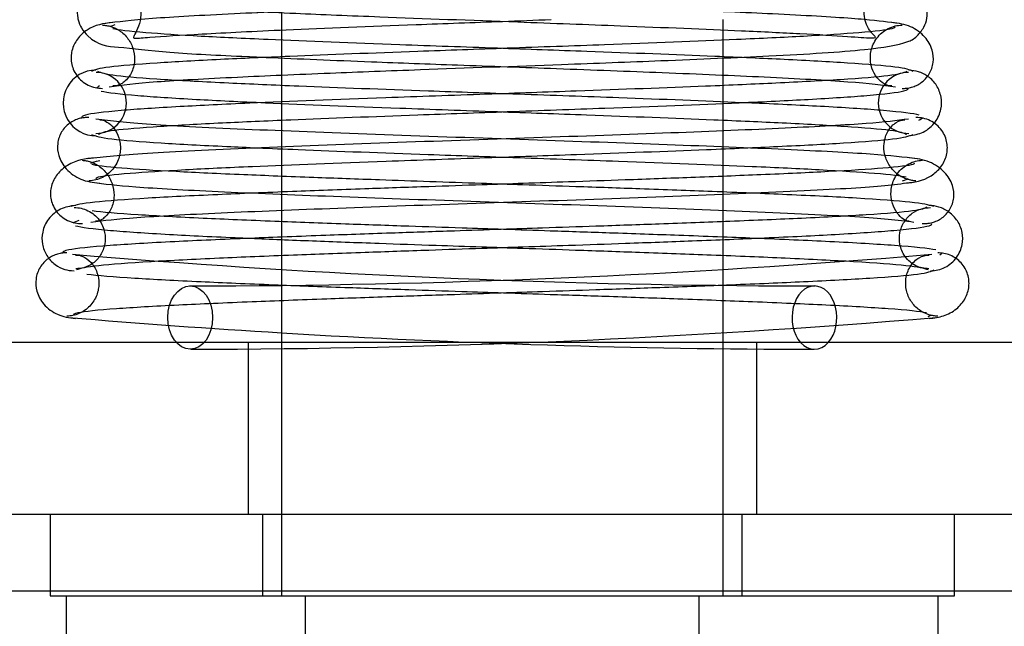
# Model space of a CAD drawing. Header units: inches. Extents: x 1 to 240, y -1 to 159.
# Tile 54 of 65: x 69.535 to 70.079, y 135.802 to 136.137. Entities that reach past the tile are written whole.
import ezdxf
from ezdxf.enums import TextEntityAlignment as Align
from ezdxf.lldxf.tags import DXFTag

# ---------------------------------------------------------------- set-up
doc = ezdxf.new("R2010")
doc.units = ezdxf.units.IN
doc.header["$MEASUREMENT"] = 0
for name, color, linetype in [('COM42667', 7, 'Continuous'), ('COM70220', 7, 'Continuous'), ('Default', 7, 'Continuous'), ('SCC19011', 7, 'Continuous'), ('SPR20265', 7, 'Continuous'), ('WAF25035', 7, 'Continuous')]:
    doc.layers.add(name, color=color, linetype=linetype)
doc.styles.add('SEACAD_Times_New_Roman', font='times.ttf')
tags = doc.linetypes.add('HIDDEN2', pattern=[0.1875, 0.125, -0.0625]).pattern_tags.tags
tags[6:7] = [DXFTag(74, 4), DXFTag(75, 0), DXFTag(340, '0'), DXFTag(46, 0.0), DXFTag(50, 0.0), DXFTag(44, 0.0), DXFTag(45, 0.0)]
tags[4:5] = [DXFTag(74, 4), DXFTag(75, 0), DXFTag(340, '0'), DXFTag(46, 0.0), DXFTag(50, 0.0), DXFTag(44, 0.0), DXFTag(45, 0.0)]
doc.dimstyles.new('HAMMOND_(STH_-_240x160)', dxfattribs={"dimtxt": 1, "dimasz": 1.25, "dimexe": 0.5, "dimexo": 0.5, "dimgap": 0.25, "dimtad": 0, "dimtih": 1, "dimtoh": 1, "dimlfac": 0.125, "dimzin": 0, "dimdsep": 46, "dimtxsty": 'SEACAD_Times_New_Roman', "dimblk1": '_SE_FILLED', "dimblk2": '_SE_FILLED', "dimsah": 1, "dimcen": 0.5, "dimadec": 0, "dimazin": 0, "dimtfac": 0.8, "dimtofl": 0, "dimtmove": 0, "dimatfit": 3, "dimfxl": 1, "dimtolj": 1, "dimtzin": 0, "dimarcsym": 0})

# ---------------------------------------------------------------- blocks, each defined once
blk = doc.blocks.new('SE7')
at = {"layer": 'COM42667', "color": 7, "linetype": 'Continuous'}
for p, q in [((70.2471356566, 135.9588604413), (69.3556356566, 135.9588604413)), ((70.2471356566, 135.8638604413), (69.3556356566, 135.8638604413))]:
    blk.add_line(p, q, dxfattribs=at)
at = {"layer": 'COM42667', "color": 7, "linetype": 'HIDDEN2'}
for p, q in [((69.6608856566, 135.9588604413), (69.6608856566, 135.8638604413)), ((69.9418856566, 135.9588604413), (69.9418856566, 135.8638604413))]:
    blk.add_line(p, q, dxfattribs=at)
at = {"layer": 'COM70220', "color": 7, "linetype": 'HIDDEN2'}
blk.add_line((80.2703856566, 135.8213604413), (59.3323856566, 135.8213604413), dxfattribs=at)
at = {"layer": 'SCC19011', "color": 7, "linetype": 'HIDDEN2'}
for p, q in [((69.6793856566, 136.3273604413), (69.6793856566, 136.1315738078)), ((69.9233856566, 136.0910157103), (69.9233856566, 136.125993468)), ((69.6793856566, 136.1167713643), (69.6793856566, 136.0817622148)), ((69.9233856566, 136.0408450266), (69.9233856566, 136.0758743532)), ((69.6793856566, 136.066910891), (69.6793856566, 136.0318797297)), ((69.9233856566, 135.9906412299), (69.9233856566, 136.0256455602)), ((69.6793856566, 136.0170858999), (69.6793856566, 135.9820914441)), ((69.6793856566, 135.9588604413), (69.6793856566, 135.8188604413)), ((69.9233856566, 135.8188604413), (69.9233856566, 135.9588604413))]:
    blk.add_line(p, q, dxfattribs=at)
at = {"layer": 'SCC19011', "color": 7, "linetype": 'Continuous'}
for p, q in [((69.9233856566, 136.125993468), (69.9233856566, 136.1373604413)), ((69.6793856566, 136.1315738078), (69.6793856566, 136.1167713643)), ((69.9233856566, 136.0758743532), (69.9233856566, 136.0910157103)), ((69.6793856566, 136.0817622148), (69.6793856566, 136.066910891)), ((69.9233856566, 136.0256455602), (69.9233856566, 136.0408450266)), ((69.6793856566, 136.0318797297), (69.6793856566, 136.0170858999)), ((69.9233856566, 135.9588604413), (69.9233856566, 135.9906412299)), ((69.6793856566, 135.9820914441), (69.6793856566, 135.9588604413)), ((69.5603856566, 135.6378604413), (69.5603856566, 135.8188604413)), ((69.6925003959, 135.6378604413), (69.6925003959, 135.8188604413)), ((69.9102709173, 135.6378604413), (69.9102709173, 135.8188604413)), ((70.0423856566, 135.6378604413), (70.0423856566, 135.8188604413))]:
    blk.add_line(p, q, dxfattribs=at)
at = {"layer": 'SPR20265', "color": 7, "linetype": 'Continuous'}
for centre, radius, start, end in [((69.5767159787, 136.0912674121), 0.0181247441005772, 90.29624964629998, 270.6354187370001), ((69.97905225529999, 140.9093344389), 4.91923422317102, 269.5796325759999, 269.9445560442), ((69.9802937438, 140.9399722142), 4.984858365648, 265.1825241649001, 266.537638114)]:
    blk.add_arc(centre, radius, start, end, dxfattribs=at)
at = {"layer": 'SPR20265', "color": 7, "linetype": 'HIDDEN2'}
for centre, radius, start, end in [((69.5767103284, 136.0912681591), 0.0168743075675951, 269.7153052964, 89.27638964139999), ((70.0260775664, 136.091268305), 0.0168743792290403, 90.7799136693, 270.2283913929), ((69.97905225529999, 140.9093344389), 4.91923422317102, 265.1584212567, 269.5796325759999), ((69.6237190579, 140.9093344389), 4.919234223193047, 270.0554439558, 274.8415787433), ((69.62247756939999, 140.9399722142), 4.984858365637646, 270.0775561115, 274.8174758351), ((69.9802937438, 140.9399722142), 4.984858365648, 266.537638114, 269.9224438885)]:
    blk.add_arc(centre, radius, start, end, dxfattribs=at)
blk.add_ellipse((69.628851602, 135.9726104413), major_axis=(9.902948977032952e-16, -0.01750000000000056), ratio=0.7071067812, dxfattribs=at)
at = {"layer": 'SPR20265', "color": 7, "linetype": 'Continuous'}
for start_param, end_param in [(0, 2.47464630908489), (3.80853899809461, 6.283185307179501)]:
    blk.add_ellipse((69.9739197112, 135.9726104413), major_axis=(-1.058591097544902e-15, 0.01750000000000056), ratio=0.7071067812, start_param=start_param, end_param=end_param, dxfattribs=at)
at = {"layer": 'SPR20265', "color": 7, "linetype": 'HIDDEN2'}
blk.add_ellipse((69.9739197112, 135.9726104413), major_axis=(-1.058591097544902e-15, 0.01750000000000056), ratio=0.7071067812, start_param=2.47464630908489, end_param=3.80853899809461, dxfattribs=at)
for points, knots in [([(70.01312155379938, 136.1833918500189), (70.00943344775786, 136.1823483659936), (70.00221637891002, 136.1806250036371), (69.96255807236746, 136.1780071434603), (69.91554891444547, 136.1757666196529), (69.85795693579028, 136.1734373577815), (69.79463170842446, 136.1711161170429), (69.72361057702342, 136.1684802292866), (69.66769686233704, 136.1661455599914), (69.62512441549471, 136.1637534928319), (69.59428366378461, 136.1615578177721), (69.57930823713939, 136.1586486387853), (69.57288421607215, 136.155492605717), (69.56933898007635, 136.1512490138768), (69.56745108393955, 136.1477245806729), (69.56633035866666, 136.1433927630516), (69.56641032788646, 136.1397024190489), (69.56685707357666, 136.137623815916), (69.56694243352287, 136.1372781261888)], [0, 0, 0, 0, 0.0584268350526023, 0.1103581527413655, 0.1557473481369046, 0.1944633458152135, 0.2514416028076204, 0.2957010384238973, 0.3547827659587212, 0.3904935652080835, 0.4287334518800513, 0.4814575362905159, 0.4942417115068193, 0.4975247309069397, 0.5010906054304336, 0.5056877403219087, 0.5112237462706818, 0.5123446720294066, 0.5123446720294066, 0.5123446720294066, 0.5123446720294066]), ([(69.5841144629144, 136.1001682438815), (69.59133971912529, 136.1011962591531), (69.60425076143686, 136.1028904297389), (69.65089858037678, 136.105474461), (69.7025613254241, 136.1076926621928), (69.76372748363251, 136.1100135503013), (69.8277722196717, 136.1123057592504), (69.8942421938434, 136.1147773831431), (69.95561244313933, 136.1174956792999), (70.0021500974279, 136.1202039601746), (70.02196398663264, 136.1235876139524), (70.02956425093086, 136.126713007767), (70.03589794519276, 136.1344510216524), (70.0373802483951, 136.14493818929), (70.02474516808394, 136.1608295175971), (70.00542602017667, 136.1612802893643), (69.9736789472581, 136.1643871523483), (69.92390106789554, 136.166604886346), (69.86512106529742, 136.1690180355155), (69.80512812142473, 136.171220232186), (69.75071786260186, 136.1732278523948), (69.69405443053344, 136.1754580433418), (69.64192712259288, 136.1778969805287), (69.60061228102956, 136.1806077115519), (69.59330752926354, 136.1823547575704), (69.58964975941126, 136.1833918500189)], [0, 0, 0, 0, 0.05936409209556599, 0.1120600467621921, 0.1581324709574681, 0.1975383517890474, 0.2561141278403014, 0.2988199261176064, 0.3516812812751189, 0.415789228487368, 0.4658780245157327, 0.4800045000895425, 0.488477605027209, 0.5037761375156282, 0.5259130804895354, 0.5673710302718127, 0.6110325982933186, 0.6585100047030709, 0.7167605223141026, 0.7528615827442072, 0.7934693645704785, 0.8385311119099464, 0.8880288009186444, 0.9418536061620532, 1, 1, 1, 1]), ([(69.5863772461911, 136.1485457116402), (69.59028306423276, 136.1474986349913), (69.59780979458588, 136.1457729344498), (69.63698753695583, 136.1431594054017), (69.68342007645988, 136.1409255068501), (69.74073545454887, 136.1385899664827), (69.80363275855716, 136.1362820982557), (69.87359601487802, 136.1336858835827), (69.92746048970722, 136.1315021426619), (69.96798222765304, 136.129556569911), (69.99265822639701, 136.128084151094), (70.00533927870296, 136.1269972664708), (70.0083195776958, 136.1272524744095), (70.00712337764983, 136.128235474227), (70.0046754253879, 136.1310534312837), (70.0024781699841, 136.1345379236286), (70.00125321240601, 136.1392718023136), (70.00135428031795, 136.144877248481), (70.00352196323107, 136.1503371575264), (70.00618073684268, 136.1536701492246), (70.00892303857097, 136.1563927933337), (70.0023733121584, 136.1551679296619), (69.98121259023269, 136.1541012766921), (69.93567606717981, 136.1514539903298), (69.87840086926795, 136.1491916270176), (69.81860683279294, 136.1469769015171), (69.76381201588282, 136.145008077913), (69.70554431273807, 136.1428243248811), (69.64970186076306, 136.1404444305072), (69.60215419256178, 136.1378009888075), (69.58906037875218, 136.1361041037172), (69.58184074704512, 136.1350923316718)], [0, 0, 0, 0, 0.0586485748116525, 0.1107717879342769, 0.1564034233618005, 0.1954790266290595, 0.2537345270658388, 0.2974031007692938, 0.3551025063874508, 0.3898016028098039, 0.4275737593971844, 0.4589932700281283, 0.4809713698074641, 0.4938341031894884, 0.4957580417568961, 0.5006637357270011, 0.5051732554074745, 0.5106878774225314, 0.5171494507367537, 0.5243131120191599, 0.5324551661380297, 0.5621332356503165, 0.6058032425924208, 0.6534779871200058, 0.7136025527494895, 0.750327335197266, 0.7914103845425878, 0.8368926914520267, 0.8868096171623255, 0.9411492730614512, 1, 1, 1, 1]), ([(70.00140985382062, 136.137357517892), (69.99929037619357, 136.1375457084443), (69.98703876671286, 136.1385495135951), (69.95488332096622, 136.1403454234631), (69.9040152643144, 136.1425443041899), (69.84323385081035, 136.144862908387), (69.77947043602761, 136.1471395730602), (69.7136131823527, 136.1495972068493), (69.65460662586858, 136.1520880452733), (69.61574377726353, 136.154107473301), (69.59852892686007, 136.155650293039), (69.59486431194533, 136.1552566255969), (69.59526051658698, 136.1549456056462), (69.6005546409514, 136.1484722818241), (69.60283719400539, 136.1381334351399), (69.59825466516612, 136.1292215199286), (69.59746485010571, 136.127578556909), (69.59758462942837, 136.1272927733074)], [0.047194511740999, 0.047194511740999, 0.047194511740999, 0.047194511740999, 0.05938025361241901, 0.1121468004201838, 0.1583919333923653, 0.1981194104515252, 0.2579061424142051, 0.3004259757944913, 0.3522285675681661, 0.4148674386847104, 0.4440844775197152, 0.465620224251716, 0.4797263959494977, 0.4879096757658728, 0.5023267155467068, 0.5235352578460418, 0.5349664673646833, 0.5349664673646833, 0.5349664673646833, 0.5349664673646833]), ([(69.58605061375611, 136.1356813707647), (69.58078817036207, 136.1351746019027), (69.57443845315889, 136.1341415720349), (69.56635431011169, 136.1271802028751), (69.56360847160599, 136.1215908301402), (69.5629088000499, 136.1169373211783), (69.563089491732, 136.1134392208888), (69.56408594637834, 136.1098245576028), (69.56599348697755, 136.1063317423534), (69.56880125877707, 136.1032691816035), (69.57230454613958, 136.1009605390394), (69.57634601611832, 136.099530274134), (69.57886401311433, 136.0993757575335), (69.58033217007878, 136.0993136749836)], [0, 0, 0, 0, 0.3141394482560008, 0.4513636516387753, 0.5721348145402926, 0.6254082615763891, 0.6762695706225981, 0.7280292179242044, 0.7811535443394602, 0.8355540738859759, 0.8906698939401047, 0.945715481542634, 1, 1, 1, 1]), ([(69.58031477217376, 136.1343039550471), (69.58112720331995, 136.134256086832), (69.58250269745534, 136.134150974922), (69.58515704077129, 136.1335305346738), (69.5878434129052, 136.1324498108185), (69.59050784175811, 136.1308381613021), (69.59296176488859, 136.1286988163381), (69.59505398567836, 136.126084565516), (69.59665274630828, 136.1231143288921), (69.59806657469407, 136.1187318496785), (69.59831422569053, 136.1129959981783), (69.59599943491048, 136.1061730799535), (69.59063547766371, 136.1010974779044), (69.58786535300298, 136.1007522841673), (69.58605756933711, 136.100682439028)], [0, 0, 0, 0, 0.0418537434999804, 0.0823799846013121, 0.1232064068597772, 0.1655939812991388, 0.210299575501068, 0.2576288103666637, 0.3076116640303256, 0.3602159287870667, 0.4760200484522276, 0.621224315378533, 0.7966172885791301, 1, 1, 1, 1]), ([(70.02850955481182, 136.1086671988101), (70.0267083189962, 136.1095511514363), (70.02292683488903, 136.1110025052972), (69.99526528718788, 136.1132357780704), (69.96015393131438, 136.1151824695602), (69.91229008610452, 136.1173051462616), (69.85714405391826, 136.1193769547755), (69.79702266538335, 136.1215138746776), (69.73529957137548, 136.1237206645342), (69.67818585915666, 136.1259376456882), (69.63177500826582, 136.1281494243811), (69.60110855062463, 136.1301265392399), (69.58871075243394, 136.1315252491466), (69.58602749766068, 136.1322275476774)], [0, 0, 0, 0, 0.092943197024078, 0.1766272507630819, 0.2511195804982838, 0.3164475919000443, 0.4195286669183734, 0.4870542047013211, 0.5610407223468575, 0.6715459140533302, 0.7405556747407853, 0.8184165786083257, 0.9049825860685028, 0.9049825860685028, 0.9049825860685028, 0.9049825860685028]), ([(70.01671374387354, 136.100682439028), (70.01593674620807, 136.1005803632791), (70.01466028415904, 136.1005957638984), (70.01058163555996, 136.1027142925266), (70.00678846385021, 136.1071680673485), (70.00463434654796, 136.1133000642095), (70.004799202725, 136.119112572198), (70.00632761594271, 136.1237673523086), (70.00832353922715, 136.1271891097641), (70.01115817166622, 136.1302168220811), (70.01463547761, 136.13252903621), (70.0186030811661, 136.134002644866), (70.02103979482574, 136.1342100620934), (70.02245654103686, 136.1343039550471)], [0, 0, 0, 0, 0.1674048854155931, 0.3150202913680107, 0.4459704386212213, 0.5613389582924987, 0.663024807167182, 0.7156798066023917, 0.7707237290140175, 0.8276920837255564, 0.8856146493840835, 0.943351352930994, 1, 1, 1, 1]), ([(69.67081426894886, 136.1164685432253), (69.68857064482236, 136.1156873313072), (69.72296052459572, 136.1142232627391), (69.77839679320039, 136.1121920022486), (69.83370274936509, 136.1101964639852), (69.89293227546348, 136.1079912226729), (69.94987243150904, 136.1055821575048), (69.9984095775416, 136.1029077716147), (70.01148222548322, 136.101190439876), (70.01865685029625, 136.1001682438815)], [0.6646728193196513, 0.6646728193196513, 0.6646728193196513, 0.6646728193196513, 0.7140050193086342, 0.7504617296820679, 0.7913908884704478, 0.8368101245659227, 0.8867300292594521, 0.9411067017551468, 1, 1, 1, 1]), ([(70.02492328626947, 136.1086738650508), (70.02300744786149, 136.1078101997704), (70.01899507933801, 136.1063894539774), (69.99143909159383, 136.104193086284), (69.95554703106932, 136.1022698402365), (69.90717957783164, 136.1001664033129), (69.8514170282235, 136.0981076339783), (69.7903300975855, 136.095975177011), (69.72714203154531, 136.0937577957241), (69.66816174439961, 136.0914763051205), (69.6199869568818, 136.0891372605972), (69.58706828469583, 136.0869730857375), (69.56978525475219, 136.0848781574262), (69.56866837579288, 136.0835848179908), (69.56903912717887, 136.0830741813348)], [0, 0, 0, 0, 0.0902410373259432, 0.1718760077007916, 0.2448649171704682, 0.3090999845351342, 0.4105769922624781, 0.4769932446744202, 0.5514172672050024, 0.6625717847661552, 0.7325026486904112, 0.8119425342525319, 0.9010626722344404, 0.9556215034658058, 0.9556215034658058, 0.9556215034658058, 0.9556215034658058]), ([(69.93395947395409, 136.0914113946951), (69.91318618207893, 136.0923043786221), (69.87276855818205, 136.0938581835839), (69.81244121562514, 136.095975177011), (69.75135428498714, 136.0981076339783), (69.695591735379, 136.1001664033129), (69.64722428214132, 136.1022698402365), (69.61133222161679, 136.104193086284), (69.58377623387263, 136.1063894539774), (69.57976386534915, 136.1078101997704), (69.57784802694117, 136.1086738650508)], [0.348836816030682, 0.348836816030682, 0.348836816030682, 0.348836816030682, 0.4485827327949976, 0.5230067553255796, 0.5894230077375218, 0.6909000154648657, 0.7551350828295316, 0.8281239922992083, 0.9097589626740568, 1, 1, 1, 1]), ([(70.02585433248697, 136.0731437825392), (70.02895256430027, 136.0735571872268), (70.03293706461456, 136.0741913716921), (70.0378285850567, 136.0774776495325), (70.04162962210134, 136.0815156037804), (70.04425761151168, 136.0875237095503), (70.04433495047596, 136.0945155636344), (70.04184097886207, 136.1010229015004), (70.0372727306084, 136.1059308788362), (70.03162058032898, 136.1088130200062), (70.02808461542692, 136.1092140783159), (70.02614904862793, 136.1093919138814)], [0, 0, 0, 0, 0.1476673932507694, 0.2234340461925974, 0.2981355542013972, 0.4379396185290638, 0.5630310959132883, 0.6858872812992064, 0.8030319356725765, 0.9087100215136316, 1, 1, 1, 1]), ([(69.57961045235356, 136.0978292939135), (69.58301546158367, 136.0970322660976), (69.59669610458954, 136.095473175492), (69.6289729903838, 136.0933323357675), (69.6769571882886, 136.0909981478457), (69.73500710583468, 136.0887292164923), (69.79699610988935, 136.0865153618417), (69.85701193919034, 136.0843808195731), (69.91178400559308, 136.0823199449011), (69.95900719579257, 136.0802200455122), (69.99335730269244, 136.0783062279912), (70.02007086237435, 136.0761245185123), (70.02334213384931, 136.0747167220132), (70.0248341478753, 136.0738609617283)], [0.0994718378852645, 0.0994718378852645, 0.0994718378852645, 0.0994718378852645, 0.1862678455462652, 0.2652201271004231, 0.3347876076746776, 0.4454663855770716, 0.5191746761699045, 0.5862894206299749, 0.6884952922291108, 0.7530940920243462, 0.8265755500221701, 0.9088831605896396, 1, 1, 1, 1]), ([(69.57281018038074, 136.0832012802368), (69.5719006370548, 136.0832115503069), (69.57038647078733, 136.0831990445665), (69.56757742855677, 136.0826961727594), (69.56478967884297, 136.0816790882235), (69.56207652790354, 136.0800750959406), (69.55963630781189, 136.0778901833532), (69.55763404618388, 136.0751878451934), (69.55621455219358, 136.0720946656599), (69.55518346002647, 136.0674319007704), (69.5559145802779, 136.0613682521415), (69.56007411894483, 136.0540685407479), (69.56861712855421, 136.0482363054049), (69.57491901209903, 136.047312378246), (69.57890816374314, 136.0468670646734)], [0, 0, 0, 0, 0.04209136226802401, 0.0816466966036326, 0.1201912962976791, 0.1592904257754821, 0.2003163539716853, 0.2443071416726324, 0.2919703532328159, 0.3437823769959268, 0.4630608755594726, 0.615509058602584, 0.7972418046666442, 1, 1, 1, 1]), ([(69.5789162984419, 136.081865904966), (69.57957403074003, 136.081978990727), (69.58066060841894, 136.0819723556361), (69.58457727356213, 136.0798862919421), (69.58831161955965, 136.0754778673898), (69.59016785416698, 136.0701712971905), (69.5903740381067, 136.0657134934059), (69.58994335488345, 136.0623204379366), (69.5887916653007, 136.0587931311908), (69.58680227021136, 136.0553581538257), (69.5839771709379, 136.0523194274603), (69.58051461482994, 136.049996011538), (69.57656740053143, 136.0485165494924), (69.57418840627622, 136.0483042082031), (69.57279527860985, 136.0482082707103)], [0, 0, 0, 0, 0.1741724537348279, 0.3256295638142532, 0.4575211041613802, 0.5713570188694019, 0.6216584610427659, 0.6703787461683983, 0.7210802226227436, 0.7741729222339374, 0.8293979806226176, 0.8860025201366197, 0.9430848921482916, 1, 1, 1, 1]), ([(70.03080958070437, 136.060393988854), (70.02327397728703, 136.0613024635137), (70.0091494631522, 136.0628981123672), (69.95966205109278, 136.06552575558), (69.89370665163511, 136.0681619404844), (69.81560945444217, 136.0708795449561), (69.73420945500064, 136.0736598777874), (69.65997496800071, 136.0764929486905), (69.60096358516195, 136.0794429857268), (69.58518395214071, 136.0812954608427), (69.57677806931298, 136.0823621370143)], [0, 0, 0, 0, 0.1153971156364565, 0.2335478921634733, 0.3545248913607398, 0.4782254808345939, 0.6046705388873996, 0.7337945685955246, 0.865593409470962, 1, 1, 1, 1]), ([(70.02997603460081, 136.0482082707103), (70.02919112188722, 136.0482584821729), (70.02787764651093, 136.0483691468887), (70.0252653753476, 136.0489923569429), (70.02259305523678, 136.0500802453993), (70.01993025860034, 136.0517036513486), (70.01747398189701, 136.0538579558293), (70.01538082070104, 136.0564868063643), (70.01378231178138, 136.0594692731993), (70.01236189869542, 136.0638870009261), (70.01211863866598, 136.0696405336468), (70.01439601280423, 136.0764461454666), (70.01962583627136, 136.0814790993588), (70.02217478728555, 136.0818103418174), (70.02385501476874, 136.081865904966)], [0, 0, 0, 0, 0.0445589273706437, 0.0863882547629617, 0.1272210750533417, 0.1685888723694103, 0.2115980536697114, 0.2568995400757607, 0.3048280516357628, 0.3556100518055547, 0.4691326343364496, 0.6140297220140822, 0.7915968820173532, 1, 1, 1, 1]), ([(69.57709909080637, 136.0493222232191), (69.57673828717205, 136.0496624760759), (69.57746927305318, 136.0506655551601), (69.5921915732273, 136.0524020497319), (69.62312586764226, 136.0543557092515), (69.66957333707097, 136.0565489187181), (69.72749309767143, 136.0587678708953), (69.79036217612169, 136.0609767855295), (69.8515241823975, 136.0631108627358), (69.90762432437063, 136.0651792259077), (69.95659185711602, 136.0673030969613), (69.99321008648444, 136.0692559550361), (70.02168177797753, 136.0714995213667), (70.02619847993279, 136.0729598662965), (70.02842087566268, 136.0738492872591)], [0.0522285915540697, 0.0522285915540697, 0.0522285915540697, 0.0522285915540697, 0.095968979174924, 0.1831713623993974, 0.2614733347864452, 0.3308372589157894, 0.4418498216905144, 0.5166013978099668, 0.5834800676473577, 0.6858911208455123, 0.750883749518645, 0.8249095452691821, 0.9079311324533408, 1, 1, 1, 1]), ([(69.6663318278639, 136.0664407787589), (69.67341767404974, 136.0661298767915), (69.70224927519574, 136.0649173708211), (69.75124713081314, 136.0631108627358), (69.81240913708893, 136.0609767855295), (69.87527821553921, 136.0587678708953), (69.93319797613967, 136.0565489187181), (69.97964544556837, 136.0543557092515), (70.01057973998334, 136.0524020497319), (70.02222449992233, 136.0510285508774), (70.02459820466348, 136.050341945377)], [0.2787764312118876, 0.2787764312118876, 0.2787764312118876, 0.2787764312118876, 0.3141088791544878, 0.4165199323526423, 0.4833986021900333, 0.5581501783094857, 0.6691627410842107, 0.7385266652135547, 0.8168286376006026, 0.904031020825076, 0.904031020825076, 0.904031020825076, 0.904031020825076]), ([(69.5692058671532, 136.0595725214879), (69.56994490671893, 136.0595185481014), (69.57117099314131, 136.05939985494), (69.57370499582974, 136.0587710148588), (69.5763421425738, 136.0576748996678), (69.57899665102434, 136.056038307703), (69.58145938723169, 136.0538676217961), (69.58356602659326, 136.0512243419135), (69.58518609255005, 136.0482320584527), (69.5866587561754, 136.0437841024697), (69.58700020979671, 136.0380407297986), (69.58493688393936, 136.0312590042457), (69.58007770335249, 136.0262725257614), (69.5779234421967, 136.0259703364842), (69.57648187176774, 136.0259381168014)], [0, 0, 0, 0, 0.0473333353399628, 0.0904853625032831, 0.1313120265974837, 0.1716448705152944, 0.2129832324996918, 0.2563548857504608, 0.3024021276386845, 0.3515890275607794, 0.4633029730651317, 0.6078617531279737, 0.7869637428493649, 1, 1, 1, 1]), ([(70.02628944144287, 136.0259381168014), (70.02586407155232, 136.0258034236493), (70.02514068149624, 136.0257897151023), (70.02162684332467, 136.0278140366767), (70.01810361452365, 136.0321787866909), (70.01632436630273, 136.0374983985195), (70.01616183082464, 136.041982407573), (70.01661262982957, 136.0453876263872), (70.01777397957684, 136.0489285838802), (70.01976303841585, 136.0523766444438), (70.022576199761, 136.0554280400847), (70.02601350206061, 136.0577654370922), (70.02991913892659, 136.0592537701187), (70.03221195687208, 136.0594733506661), (70.03356544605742, 136.0595725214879)], [0, 0, 0, 0, 0.1825142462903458, 0.3381905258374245, 0.4707508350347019, 0.582663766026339, 0.6313703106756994, 0.6781685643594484, 0.7267488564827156, 0.7777407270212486, 0.8310933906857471, 0.8862829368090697, 0.9426881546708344, 1, 1, 1, 1]), ([(70.03353157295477, 136.0245843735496), (70.03447182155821, 136.0245661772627), (70.03601741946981, 136.0245691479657), (70.03888524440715, 136.0250465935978), (70.04172396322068, 136.0260431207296), (70.04448238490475, 136.0276380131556), (70.04695391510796, 136.0298279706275), (70.04896318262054, 136.0325414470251), (70.05036503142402, 136.0356447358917), (70.05134573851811, 136.0403497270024), (70.05045366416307, 136.0464263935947), (70.04603442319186, 136.0537270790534), (70.03708787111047, 136.0595522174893), (70.03049708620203, 136.0604870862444), (70.02629532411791, 136.0609373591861)], [0, 0, 0, 0, 0.0450560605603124, 0.0862289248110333, 0.1249882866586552, 0.1630440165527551, 0.202115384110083, 0.2436891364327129, 0.2889083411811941, 0.3386069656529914, 0.4554382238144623, 0.6077609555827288, 0.7920007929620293, 1, 1, 1, 1]), ([(70.02883563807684, 136.0580177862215), (70.02918880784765, 136.0577579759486), (70.02877129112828, 136.0568653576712), (70.01506088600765, 136.0552652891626), (69.98499168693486, 136.053367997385), (69.94723393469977, 136.0516310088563), (69.90819988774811, 136.050094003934), (69.87175483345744, 136.0487729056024), (69.84034514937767, 136.0476826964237), (69.81374003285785, 136.0467778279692), (69.787897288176, 136.0459039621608), (69.75837709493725, 136.0449019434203), (69.7227871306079, 136.0436664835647), (69.68261919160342, 136.0421938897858), (69.64088762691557, 136.0404812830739), (69.60241978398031, 136.0385397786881), (69.57121643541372, 136.0363132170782), (69.56574664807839, 136.0348680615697), (69.56293070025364, 136.0339880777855)], [0.0593105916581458, 0.0593105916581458, 0.0593105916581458, 0.0593105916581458, 0.0946044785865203, 0.1809035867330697, 0.2586064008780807, 0.3275375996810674, 0.3875519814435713, 0.438477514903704, 0.4802040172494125, 0.5126619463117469, 0.5421123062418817, 0.5803019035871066, 0.627512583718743, 0.6837490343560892, 0.7490680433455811, 0.8235325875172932, 0.907155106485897, 1, 1, 1, 1]), ([(69.93885829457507, 136.0414154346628), (69.93193618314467, 136.0417011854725), (69.91239620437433, 136.0424782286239), (69.87998380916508, 136.0436665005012), (69.84439527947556, 136.0449018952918), (69.81487117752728, 136.0459040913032), (69.77831095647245, 136.0471401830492), (69.73869198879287, 136.0484943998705), (69.69458126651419, 136.0500937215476), (69.65553410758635, 136.0516311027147), (69.61778068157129, 136.0533679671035), (69.5877100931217, 136.055265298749), (69.57642798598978, 136.056581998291), (69.57449446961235, 136.0572327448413)], [0.283561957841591, 0.283561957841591, 0.283561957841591, 0.283561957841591, 0.3162992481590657, 0.3725442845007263, 0.4197621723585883, 0.4579576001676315, 0.4874124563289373, 0.5614555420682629, 0.61238885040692, 0.6724123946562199, 0.7413541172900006, 0.8190687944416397, 0.9053810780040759, 0.9053810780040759, 0.9053810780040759, 0.9053810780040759]), ([(69.57465972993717, 136.0474285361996), (69.58156151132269, 136.0465183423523), (69.59459736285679, 136.0449169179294), (69.64225905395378, 136.0422913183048), (69.70680860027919, 136.0396506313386), (69.78433326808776, 136.0369357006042), (69.86612073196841, 136.0341511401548), (69.94137509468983, 136.0313203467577), (70.00269826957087, 136.0283656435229), (70.01969356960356, 136.0265177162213), (70.02882974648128, 136.0254522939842)], [0, 0, 0, 0, 0.113860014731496, 0.2309245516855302, 0.3511023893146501, 0.4745278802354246, 0.6010635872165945, 0.7308693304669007, 0.8637905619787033, 1, 1, 1, 1]), ([(69.56555977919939, 136.0346339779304), (69.56239831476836, 136.034217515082), (69.5570509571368, 136.0333410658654), (69.55010112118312, 136.0275440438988), (69.54688738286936, 136.0202869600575), (69.54672419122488, 136.013293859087), (69.54916048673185, 136.0067835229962), (69.55365892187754, 136.0018834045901), (69.55920846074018, 135.999002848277), (69.56274882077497, 135.9986143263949), (69.56465259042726, 135.9984435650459)], [0, 0, 0, 0, 0.1560888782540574, 0.3116008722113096, 0.4548106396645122, 0.5808163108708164, 0.7020691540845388, 0.8155358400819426, 0.9157688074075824, 1, 1, 1, 1]), ([(69.56465635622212, 136.0334409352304), (69.56607485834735, 136.0333827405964), (69.56851501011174, 136.0332394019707), (69.57242783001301, 136.0318519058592), (69.57585163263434, 136.0296117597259), (69.57947119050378, 136.0257578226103), (69.58196200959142, 136.0199811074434), (69.58201279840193, 136.013193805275), (69.5796321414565, 136.0069912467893), (69.57532370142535, 136.0023771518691), (69.57006584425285, 135.9998624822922), (69.56720440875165, 135.9996820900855), (69.56556416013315, 135.999635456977)], [0, 0, 0, 0, 0.0686197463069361, 0.1394056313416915, 0.2107611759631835, 0.281001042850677, 0.4120919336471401, 0.5304826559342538, 0.6515782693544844, 0.7728822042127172, 0.8896398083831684, 1, 1, 1, 1]), ([(70.03720715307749, 135.999635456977), (70.03450674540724, 135.9998677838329), (70.03001629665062, 136.0004397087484), (70.02364837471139, 136.0058220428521), (70.02077520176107, 136.0127698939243), (70.02077147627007, 136.0195166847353), (70.02320656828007, 136.0257551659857), (70.02758510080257, 136.0304026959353), (70.032934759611, 136.0330544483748), (70.03629434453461, 136.0333309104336), (70.03811495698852, 136.0334409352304)], [0, 0, 0, 0, 0.1609713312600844, 0.3161018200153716, 0.4559362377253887, 0.5778460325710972, 0.696898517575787, 0.8105307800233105, 0.9127819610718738, 1, 1, 1, 1]), ([(70.04099664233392, 136.0100493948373), (70.0370722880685, 136.0108339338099), (70.02196607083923, 136.0123668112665), (69.98582598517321, 136.0144807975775), (69.94377993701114, 136.0163396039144), (69.90174255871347, 136.0179411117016), (69.86315395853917, 136.0192920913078), (69.83034314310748, 136.0203972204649), (69.80300063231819, 136.0213068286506), (69.77681600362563, 136.0221787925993), (69.74730213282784, 136.0231730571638), (69.71200975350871, 136.0244006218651), (69.67284000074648, 136.0258632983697), (69.63288829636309, 136.0275613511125), (69.59683607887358, 136.0294809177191), (69.57993250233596, 136.0308651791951), (69.57465119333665, 136.0315684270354)], [0.0983947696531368, 0.0983947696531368, 0.0983947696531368, 0.0983947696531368, 0.1871554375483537, 0.2663663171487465, 0.3361657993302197, 0.3965869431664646, 0.4477092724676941, 0.4895814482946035, 0.5222602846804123, 0.5512647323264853, 0.5888192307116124, 0.6353250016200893, 0.6907383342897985, 0.7550066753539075, 0.8280360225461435, 0.9097130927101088, 0.9097130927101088, 0.9097130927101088, 0.9097130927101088]), ([(69.56601960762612, 135.9991248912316), (69.56856542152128, 135.9999850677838), (69.57359193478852, 136.0013997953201), (69.60398621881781, 136.0035897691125), (69.64181297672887, 136.0055078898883), (69.68309077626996, 136.0072064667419), (69.72298538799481, 136.0086715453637), (69.75843675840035, 136.0099035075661), (69.7879070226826, 136.0109043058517), (69.81374462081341, 136.0117780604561), (69.8404071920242, 136.0126841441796), (69.87206491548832, 136.0137854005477), (69.90911227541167, 136.015144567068), (69.94928690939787, 136.0167736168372), (69.98886707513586, 136.0186948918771), (70.02140965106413, 136.0209196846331), (70.03821841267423, 136.0230399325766), (70.03905742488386, 136.0243494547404), (70.03861923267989, 136.0248255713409)], [0, 0, 0, 0, 0.0909912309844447, 0.1731580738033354, 0.2464979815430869, 0.310957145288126, 0.3665426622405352, 0.413268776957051, 0.4511042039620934, 0.4803009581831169, 0.5125069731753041, 0.553986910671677, 0.6047790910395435, 0.6649260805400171, 0.7344419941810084, 0.8134004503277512, 0.9019189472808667, 0.9500215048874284, 0.9500215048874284, 0.9500215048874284, 0.9500215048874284]), ([(69.66227525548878, 136.0164429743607), (69.67307275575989, 136.015980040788), (69.69589525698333, 136.0150625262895), (69.73070639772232, 136.0137854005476), (69.76236412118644, 136.0126841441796), (69.78902669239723, 136.011778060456), (69.81486429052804, 136.0109043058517), (69.84433455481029, 136.0099035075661), (69.87978592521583, 136.0086715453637), (69.91968053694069, 136.0072064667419), (69.96095833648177, 136.0055078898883), (69.99878509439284, 136.0035897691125), (70.02917937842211, 136.0013997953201), (70.03420589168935, 135.9999850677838), (70.03675170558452, 135.9991248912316)], [0.3442741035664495, 0.3442741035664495, 0.3442741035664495, 0.3442741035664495, 0.3952209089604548, 0.4460130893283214, 0.4874930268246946, 0.5196990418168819, 0.5488957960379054, 0.586731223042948, 0.6334573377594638, 0.6890428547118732, 0.7535020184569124, 0.8268419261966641, 0.909008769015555, 1, 1, 1, 1]), ([(69.5654949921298, 136.0071677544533), (69.5668457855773, 136.0071929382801), (69.56898859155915, 136.0070321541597), (69.5739818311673, 136.0037721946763), (69.57749194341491, 135.9982560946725), (69.5785551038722, 135.9926890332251), (69.57815597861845, 135.9882888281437), (69.57726543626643, 135.9850021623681), (69.57568344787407, 135.9817898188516), (69.57342433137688, 135.9788666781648), (69.57058418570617, 135.9764448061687), (69.5673829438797, 135.974690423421), (69.56392763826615, 135.9736172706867), (69.56190240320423, 135.9734632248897), (69.56072125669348, 135.9733937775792)], [0, 0, 0, 0, 0.1793811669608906, 0.3375963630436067, 0.4750730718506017, 0.5906637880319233, 0.6418410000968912, 0.6929407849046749, 0.7444092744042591, 0.7962018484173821, 0.8479806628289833, 0.89932224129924, 0.9499624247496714, 1, 1, 1, 1]), ([(70.04205005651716, 135.9733937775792), (70.04122464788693, 135.973438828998), (70.03982447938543, 135.9735389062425), (70.03715677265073, 135.9741535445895), (70.03446659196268, 135.9752291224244), (70.03180357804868, 135.9768377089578), (70.02935568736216, 135.9789768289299), (70.02727501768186, 135.9815939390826), (70.0256951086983, 135.9845698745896), (70.02432052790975, 135.9889595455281), (70.02415807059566, 135.9947251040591), (70.02663301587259, 136.0015728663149), (70.03225222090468, 136.0066917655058), (70.03530055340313, 136.0070734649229), (70.03727632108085, 136.0071677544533)], [0, 0, 0, 0, 0.0417287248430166, 0.0824271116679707, 0.1236020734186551, 0.1664020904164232, 0.2115058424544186, 0.2591772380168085, 0.3094282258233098, 0.3622164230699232, 0.4781225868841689, 0.6233517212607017, 0.7983772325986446, 1, 1, 1, 1]), ([(70.03728338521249, 135.972168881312), (70.0402441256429, 135.9724353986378), (70.04499801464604, 135.973039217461), (70.05246602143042, 135.9768459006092), (70.05748394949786, 135.982697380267), (70.05937088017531, 135.9885282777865), (70.05940461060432, 135.9931234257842), (70.05873608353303, 135.9965324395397), (70.05730316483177, 135.9998630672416), (70.05511971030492, 136.0028932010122), (70.05228403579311, 136.0053958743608), (70.04902085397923, 136.00718852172), (70.04544426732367, 136.0082481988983), (70.04329743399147, 136.008351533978), (70.0420442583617, 136.0083900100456)], [0, 0, 0, 0, 0.1741531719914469, 0.333945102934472, 0.4764602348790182, 0.5971603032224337, 0.649734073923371, 0.7011390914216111, 0.7520422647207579, 0.8026387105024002, 0.8528666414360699, 0.9025447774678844, 0.9515551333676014, 1, 1, 1, 1]), ([(69.57179710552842, 135.9966947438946), (69.57737327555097, 135.9959717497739), (69.59486661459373, 135.9945548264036), (69.63170738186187, 135.9926004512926), (69.67222233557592, 135.9908816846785), (69.71173863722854, 135.9894079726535), (69.74720986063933, 135.9881754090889), (69.77679637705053, 135.9871793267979), (69.80299655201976, 135.9863070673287), (69.83031358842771, 135.9853979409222), (69.86299090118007, 135.9842971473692), (69.90124103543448, 135.9829601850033), (69.94262747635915, 135.9813911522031), (69.98363442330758, 135.9795947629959), (70.01835332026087, 135.9775882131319), (70.03243858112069, 135.9761599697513), (70.03586841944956, 135.9754393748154)], [0.09186008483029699, 0.09186008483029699, 0.09186008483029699, 0.09186008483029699, 0.1746853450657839, 0.2485323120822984, 0.3133612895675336, 0.3691483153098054, 0.4158976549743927, 0.45360688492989, 0.4827100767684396, 0.5154761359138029, 0.5574059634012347, 0.6084984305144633, 0.6687214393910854, 0.7380462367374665, 0.8163847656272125, 0.9037349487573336, 0.9037349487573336, 0.9037349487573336, 0.9037349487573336])]:
    blk.add_open_spline(points, degree=3, knots=knots, dxfattribs=at)
at = {"layer": 'SPR20265', "color": 7, "linetype": 'Continuous'}
for points, knots in [([(69.56694243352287, 136.1372781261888), (69.56735782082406, 136.1355958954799), (69.5688964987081, 136.1318863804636), (69.57728580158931, 136.1227869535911), (69.58828307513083, 136.1225777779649), (69.61675327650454, 136.1189099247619), (69.64709877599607, 136.1175184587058), (69.66727378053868, 136.116624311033), (69.67081426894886, 136.1164685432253)], [0.5123446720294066, 0.5123446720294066, 0.5123446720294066, 0.5123446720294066, 0.5177994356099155, 0.5251510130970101, 0.5633791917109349, 0.6073205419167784, 0.6548363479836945, 0.6646728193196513, 0.6646728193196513, 0.6646728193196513, 0.6646728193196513]), ([(69.59758462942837, 136.1272927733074), (69.59767827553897, 136.1270693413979), (69.5987852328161, 136.1269164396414), (69.60942717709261, 136.1278713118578), (69.63398665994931, 136.1293997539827), (69.68391718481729, 136.1318941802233), (69.74328835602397, 136.1342157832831), (69.79437634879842, 136.1361016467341), (69.8194249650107, 136.1370265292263), (69.8283720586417, 136.1373597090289)], [0.5349664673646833, 0.5349664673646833, 0.5349664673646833, 0.5349664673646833, 0.5439036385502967, 0.5644155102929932, 0.608288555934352, 0.6560238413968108, 0.7153998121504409, 0.7518560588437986, 0.772357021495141, 0.772357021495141, 0.772357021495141, 0.772357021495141]), ([(70.02243914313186, 136.0993136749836), (70.0233392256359, 136.0993106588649), (70.02485658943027, 136.0993321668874), (70.02763855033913, 136.0998573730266), (70.0303961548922, 136.1008891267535), (70.03308215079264, 136.102499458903), (70.03550330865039, 136.1046835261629), (70.03749739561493, 136.1073828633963), (70.03891726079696, 136.1104736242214), (70.03995393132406, 136.1151127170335), (70.03926739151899, 136.1211721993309), (70.03518027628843, 136.1284740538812), (70.02679777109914, 136.1343079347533), (70.0206088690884, 136.1352338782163), (70.01672069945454, 136.1356813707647)], [0, 0, 0, 0, 0.0396752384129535, 0.0780692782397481, 0.1166063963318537, 0.1566074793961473, 0.1991191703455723, 0.2448554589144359, 0.2942488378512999, 0.3475582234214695, 0.4686119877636, 0.6213088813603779, 0.801496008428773, 1, 1, 1, 1]), ([(70.01817262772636, 136.1333586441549), (70.01852382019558, 136.1329794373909), (70.01760115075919, 136.1319246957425), (70.00166276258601, 136.1301265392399), (69.97099630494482, 136.1281494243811), (69.92458545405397, 136.1259376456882), (69.86747174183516, 136.1237206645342), (69.8057486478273, 136.1215138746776), (69.74562725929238, 136.1193769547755), (69.6904812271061, 136.1173051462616), (69.64261738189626, 136.1151824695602), (69.60750602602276, 136.1132357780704), (69.5798444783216, 136.1110025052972), (69.57606299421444, 136.1095511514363), (69.57426175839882, 136.1086671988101)], [0.0480600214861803, 0.0480600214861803, 0.0480600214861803, 0.0480600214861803, 0.0950174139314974, 0.1815834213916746, 0.2594443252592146, 0.3284540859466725, 0.4389592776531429, 0.5129457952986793, 0.5804713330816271, 0.6835524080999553, 0.7488804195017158, 0.8233727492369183, 0.9070568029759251, 1, 1, 1, 1]), ([(69.57808618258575, 136.0739455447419), (69.57954761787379, 136.074765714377), (69.58302668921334, 136.0761511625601), (69.60941401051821, 136.0783062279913), (69.64376411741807, 136.0802200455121), (69.69098730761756, 136.0823199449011), (69.7457593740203, 136.0843808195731), (69.80577520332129, 136.0865153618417), (69.86776420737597, 136.0887292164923), (69.92581412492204, 136.0909981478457), (69.97379832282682, 136.0933323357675), (70.00629740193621, 136.0954879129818), (70.02468173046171, 136.0975973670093), (70.02600020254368, 136.0989078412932), (70.02568186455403, 136.0994434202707)], [0.0030153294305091, 0.0030153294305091, 0.0030153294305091, 0.0030153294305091, 0.09111683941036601, 0.1734244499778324, 0.2469059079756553, 0.3115047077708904, 0.4137105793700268, 0.480825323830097, 0.5545336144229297, 0.6652123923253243, 0.7347798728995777, 0.8137321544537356, 0.9021480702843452, 0.9589658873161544, 0.9589658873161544, 0.9589658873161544, 0.9589658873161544]), ([(70.03181096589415, 136.0845750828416), (70.02875987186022, 136.0853904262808), (70.01570302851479, 136.0869730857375), (69.98278435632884, 136.0891372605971), (69.95305399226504, 136.0905807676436), (69.93633545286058, 136.0913092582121), (69.93395947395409, 136.0914113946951)], [0.0989373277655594, 0.0989373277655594, 0.0989373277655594, 0.0989373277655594, 0.1880574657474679, 0.2674973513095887, 0.3374282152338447, 0.348836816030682, 0.348836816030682, 0.348836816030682, 0.348836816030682]), ([(70.02599324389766, 136.0823621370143), (70.01932409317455, 136.0814620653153), (70.00668598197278, 136.0798765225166), (69.95971054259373, 136.077271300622), (69.8956811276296, 136.0746433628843), (69.8183995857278, 136.0719337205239), (69.73650532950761, 136.0691468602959), (69.66080109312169, 136.066305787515), (69.59876918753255, 136.063332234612), (69.58135099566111, 136.0614692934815), (69.57196173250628, 136.060393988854)], [0, 0, 0, 0, 0.1129350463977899, 0.2293084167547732, 0.3490415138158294, 0.4722852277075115, 0.5989179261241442, 0.7291167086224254, 0.8627466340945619, 1, 1, 1, 1]), ([(70.0238631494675, 136.0468670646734), (70.02925931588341, 136.0473381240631), (70.03570817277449, 136.0483506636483), (70.04397535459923, 136.0553507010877), (70.04677110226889, 136.0609581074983), (70.04748222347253, 136.0656305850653), (70.047301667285, 136.0691331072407), (70.04629881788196, 136.0727491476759), (70.04437936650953, 136.0762392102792), (70.04155452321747, 136.0792940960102), (70.03802781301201, 136.0815920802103), (70.03395263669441, 136.0830037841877), (70.03143739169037, 136.0831468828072), (70.02996113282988, 136.0832012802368)], [0, 0, 0, 0, 0.3243185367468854, 0.4621148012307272, 0.5813042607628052, 0.6332128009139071, 0.6824314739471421, 0.7324228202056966, 0.7838473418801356, 0.8367888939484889, 0.8908503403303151, 0.9454203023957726, 1, 1, 1, 1]), ([(69.57435043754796, 136.0738492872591), (69.57657283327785, 136.0729598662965), (69.58108953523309, 136.0714995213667), (69.60956122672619, 136.0692559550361), (69.640352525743, 136.0676138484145), (69.66038354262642, 136.0667017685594), (69.6663318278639, 136.0664407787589)], [0, 0, 0, 0, 0.0920688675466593, 0.1750904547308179, 0.2491162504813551, 0.2787764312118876, 0.2787764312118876, 0.2787764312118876, 0.2787764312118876]), ([(69.57647598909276, 136.0609373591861), (69.57074238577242, 136.0604915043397), (69.56396536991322, 136.0594807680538), (69.55526794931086, 136.0524506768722), (69.55230799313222, 136.0468177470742), (69.5515300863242, 136.0421088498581), (69.55168597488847, 136.0385958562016), (69.55268670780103, 136.0349695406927), (69.55462426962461, 136.0314759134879), (69.55748452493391, 136.0284274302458), (69.56106309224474, 136.0261431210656), (69.5652089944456, 136.0247576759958), (69.56773890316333, 136.0246286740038), (69.56923974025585, 136.0245843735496)], [0, 0, 0, 0, 0.3373767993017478, 0.476584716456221, 0.5939457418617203, 0.6439926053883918, 0.6908568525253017, 0.7382130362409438, 0.7870775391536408, 0.8378772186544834, 0.8905209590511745, 0.944658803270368, 1, 1, 1, 1]), ([(69.57394156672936, 136.0254522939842), (69.58125699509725, 136.0263518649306), (69.59500630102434, 136.0279336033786), (69.64384100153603, 136.0305429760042), (69.70931025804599, 136.0331679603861), (69.78719314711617, 136.0358813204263), (69.86873561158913, 136.0386652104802), (69.94345380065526, 136.0415099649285), (70.00321350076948, 136.0444812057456), (70.0194393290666, 136.0463506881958), (70.02811158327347, 136.0474285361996)], [0, 0, 0, 0, 0.1144856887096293, 0.2319473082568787, 0.352472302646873, 0.4759820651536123, 0.6025117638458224, 0.732024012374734, 0.8645323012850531, 1, 1, 1, 1]), ([(70.03984061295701, 136.0339880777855), (70.03702466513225, 136.0348680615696), (70.03155487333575, 136.0363132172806), (70.0003515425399, 136.0385397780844), (69.96751976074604, 136.0401968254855), (69.94574961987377, 136.0411309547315), (69.93885829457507, 136.0414154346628)], [0, 0, 0, 0, 0.0928590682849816, 0.176494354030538, 0.250970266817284, 0.283561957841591, 0.283561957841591, 0.283561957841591, 0.283561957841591]), ([(70.0361024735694, 136.0337255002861), (70.0350658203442, 136.0329581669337), (70.03183447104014, 136.0316018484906), (70.00593523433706, 136.0294809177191), (69.96988301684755, 136.0275613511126), (69.92993131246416, 136.0258632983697), (69.89076155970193, 136.0244006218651), (69.8554691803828, 136.0231730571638), (69.82595530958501, 136.0221787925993), (69.79977068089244, 136.0213068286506), (69.77242817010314, 136.020397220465), (69.73961735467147, 136.0192920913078), (69.70102875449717, 136.0179411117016), (69.65899137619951, 136.0163396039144), (69.61694532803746, 136.0144807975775), (69.58080524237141, 136.0123668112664), (69.56000884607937, 136.0102565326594), (69.5582419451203, 136.0089438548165), (69.55845051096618, 136.0083674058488)], [0.0079560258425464, 0.0079560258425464, 0.0079560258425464, 0.0079560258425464, 0.0902869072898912, 0.1719639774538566, 0.2449933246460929, 0.3092616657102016, 0.3646749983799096, 0.4111807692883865, 0.4487352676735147, 0.4777397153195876, 0.5104185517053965, 0.552290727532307, 0.6034130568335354, 0.6638342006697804, 0.7336336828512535, 0.8128445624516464, 0.9016052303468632, 0.9648764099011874, 0.9648764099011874, 0.9648764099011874, 0.9648764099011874]), ([(70.03811872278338, 135.9984435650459), (70.03960541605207, 135.9985503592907), (70.04217712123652, 135.998776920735), (70.04622700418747, 136.0003031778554), (70.04975716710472, 136.0026781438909), (70.05349587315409, 136.0067353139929), (70.05602020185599, 136.012771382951), (70.05596314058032, 136.0197820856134), (70.05334496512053, 136.0262645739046), (70.04862478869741, 136.0311801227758), (70.04274242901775, 136.0340438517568), (70.03921664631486, 136.0344533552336), (70.03721153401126, 136.0346339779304)], [0, 0, 0, 0, 0.0655887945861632, 0.1340957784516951, 0.2039995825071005, 0.2736422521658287, 0.4059226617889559, 0.5277760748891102, 0.6522147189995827, 0.7755693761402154, 0.8922798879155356, 1, 1, 1, 1]), ([(69.56552121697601, 136.0234230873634), (69.56830346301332, 136.0225668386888), (69.5813616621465, 136.0209196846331), (69.61390423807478, 136.0186948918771), (69.6438186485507, 136.0172428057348), (69.66032539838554, 136.0165265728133), (69.66227525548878, 136.0164429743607)], [0.0980810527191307, 0.0980810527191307, 0.0980810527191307, 0.0980810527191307, 0.1865995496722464, 0.2655580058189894, 0.3350739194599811, 0.3442741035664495, 0.3442741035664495, 0.3442741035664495, 0.3442741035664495]), ([(69.56072705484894, 136.0083900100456), (69.55983603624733, 136.00838928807), (69.55832779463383, 136.0083624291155), (69.55556489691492, 136.0078285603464), (69.55282226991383, 136.0067928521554), (69.55014496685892, 136.0051832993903), (69.54772406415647, 136.0030043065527), (69.54571982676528, 136.0003126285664), (69.54427844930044, 135.9972308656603), (69.54319690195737, 135.9926183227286), (69.54377102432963, 135.9865764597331), (69.5476714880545, 135.9792988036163), (69.55578319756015, 135.9734934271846), (69.56174549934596, 135.9725976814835), (69.56548792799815, 135.972168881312)], [0, 0, 0, 0, 0.0394799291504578, 0.0780267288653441, 0.1170501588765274, 0.1577954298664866, 0.2011902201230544, 0.2478129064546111, 0.297965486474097, 0.3517973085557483, 0.4729948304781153, 0.6248981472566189, 0.8034762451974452, 1, 1, 1, 1]), ([(69.5644430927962, 135.9740618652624), (69.56414677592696, 135.9745281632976), (69.56556912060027, 135.9756769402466), (69.58441799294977, 135.9775882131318), (69.61913688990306, 135.9795947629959), (69.66014383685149, 135.9813911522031), (69.70153027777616, 135.9829601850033), (69.73978041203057, 135.9842971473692), (69.77245772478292, 135.9853979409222), (69.79977476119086, 135.9863070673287), (69.82597493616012, 135.9871793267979), (69.85556145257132, 135.9881754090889), (69.8910326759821, 135.9894079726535), (69.9305489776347, 135.9908816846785), (69.97106393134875, 135.9926004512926), (70.00790469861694, 135.9945548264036), (70.03511120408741, 135.9967584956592), (70.03863713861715, 135.9981847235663), (70.03997178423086, 135.9990172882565)], [0.0402294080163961, 0.0402294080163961, 0.0402294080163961, 0.0402294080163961, 0.0962650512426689, 0.1836152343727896, 0.2619537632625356, 0.3312785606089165, 0.3915015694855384, 0.4425940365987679, 0.4845238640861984, 0.5172899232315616, 0.5463931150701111, 0.5841023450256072, 0.6308516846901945, 0.686638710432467, 0.7514676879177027, 0.8253146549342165, 0.9081399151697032, 0.9951320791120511, 0.9951320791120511, 0.9951320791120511, 0.9951320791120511])]:
    blk.add_open_spline(points, degree=3, knots=knots, dxfattribs=at)
blk.add_open_spline([(70.02093056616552, 136.1350923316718), (70.01514127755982, 136.1359018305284), (70.0096184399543, 136.1366286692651), (70.00140985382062, 136.137357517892)], degree=3, dxfattribs=at)
at = {"layer": 'SPR20265', "color": 7, "linetype": 'HIDDEN2'}
for points in [[(69.58459868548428, 136.1333586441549), (69.5849581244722, 136.1337467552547), (69.58602534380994, 136.1341435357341), (69.58731214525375, 136.1345686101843)], [(69.57878798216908, 136.1006515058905), (69.57798433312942, 136.1002289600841), (69.57731935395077, 136.0998302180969), (69.57708944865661, 136.0994434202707)], [(70.03159897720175, 136.0817745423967), (70.03260313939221, 136.0822305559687), (70.03343061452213, 136.0826588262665), (70.03373218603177, 136.0830741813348)], [(69.5739357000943, 136.0580177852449), (69.57452919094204, 136.0584543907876), (69.57646225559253, 136.0588930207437), (69.57880845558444, 136.0593705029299)], [(70.02567222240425, 136.0493222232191), (70.02524140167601, 136.0489159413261), (70.02394800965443, 136.0485022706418), (70.02237339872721, 136.0480565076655)], [(69.56735206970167, 136.0263799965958), (69.56585457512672, 136.02583118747), (69.5646073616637, 136.0253202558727), (69.56415208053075, 136.0248255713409)], [(70.04329211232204, 136.007372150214), (70.04379836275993, 136.0077181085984), (70.04420502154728, 136.0080474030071), (70.04432080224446, 136.0083674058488)], [(70.03832822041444, 135.9740618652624), (70.03811548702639, 135.9737270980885), (70.03746352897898, 135.973383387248), (70.03666549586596, 135.9730193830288)]]:
    blk.add_open_spline(points, degree=3, dxfattribs=at)
at = {"layer": 'WAF25035', "color": 7, "linetype": 'Continuous'}
for p, q in [((69.5513856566, 135.8638604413), (69.5513856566, 135.8188604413)), ((70.0513856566, 135.8188604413), (70.0513856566, 135.8638604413)), ((69.5513856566, 135.8188604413), (70.0513856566, 135.8188604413))]:
    blk.add_line(p, q, dxfattribs=at)
at = {"layer": 'WAF25035', "color": 7, "linetype": 'HIDDEN2'}
for p, q in [((69.6688856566, 135.8638604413), (69.6688856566, 135.8188604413)), ((69.9338856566, 135.8188604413), (69.9338856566, 135.8638604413))]:
    blk.add_line(p, q, dxfattribs=at)
blk = doc.blocks.new('DMBLK2326')
at = {"layer": 'Default', "linetype": 'Continuous'}
for points in [[(60.44449705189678, 132.5297759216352), (60.44449705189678, 132.9464426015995), (59.19449701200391, 132.7381092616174)], [(79.15827426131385, 132.5297759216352), (80.40827430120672, 132.7381092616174), (79.15827426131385, 132.9464426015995)]]:
    blk.add_hatch(color=7, dxfattribs=at).paths.add_polyline_path(points)
at = {"layer": 'Default', "color": 7, "linetype": 'Continuous'}
for p, q in [((59.194497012, 135.3063170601), (59.194497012, 132.2381092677)), ((80.4082743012, 135.3063170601), (80.4082743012, 132.2381092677)), ((59.194497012, 132.7381092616), (66.2049395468, 132.7381092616)), ((73.39783059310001, 132.7381092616), (80.4082743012, 132.7381092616))]:
    blk.add_line(p, q, dxfattribs=at)
at = {"layer": 'Default', "color": 7, "linetype": 'Continuous', "style": 'SEACAD_Times_New_Roman'}
for s, p in [('21.21', (68.0952241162, 133.2381092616)), ('DOOR', (67.70422885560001, 131.7381092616)), ('OPENING', (66.55493975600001, 130.2381092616))]:
    blk.add_text(s, height=1, dxfattribs=at).set_placement(p, align=Align.TOP_LEFT)
blk = doc.blocks.new('_SE_FILLED')
at = {"color": 0}
blk.add_line((0, 0), (-1, 0), dxfattribs=at)
blk.add_solid([(0, 0), (-1, -0.1665), (-1, 0.1665), (0, 0)], dxfattribs=at)

msp = doc.modelspace()

# ---------------------------------------------------------------- block references
at = {"layer": 'Default'}
msp.add_blockref('SE7', (0, 0), dxfattribs=at)

# ---------------------------------------------------------------- dimensions: what is measured, and where the dimension line sits
at = {"layer": 'Default', "color": 7, "linetype": 'Continuous'}
dim = msp.add_linear_dim(base=(59.194497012, 132.7381092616), p1=(59.194497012, 136.6733604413), p2=(80.4082743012, 136.6733604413), angle=0, text='\\A1;<>\\PDOOR\\XOPENING', dimstyle='HAMMOND_(STH_-_240x160)', override={"dimlfac": 1}, dxfattribs=at)
dim.commit()
dim.dimension.update_dxf_attribs({"geometry": 'DMBLK2326', "text_midpoint": (69.8013852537, 132.7381092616), "dimtype": 161})

doc.saveas('drawing.dxf')
